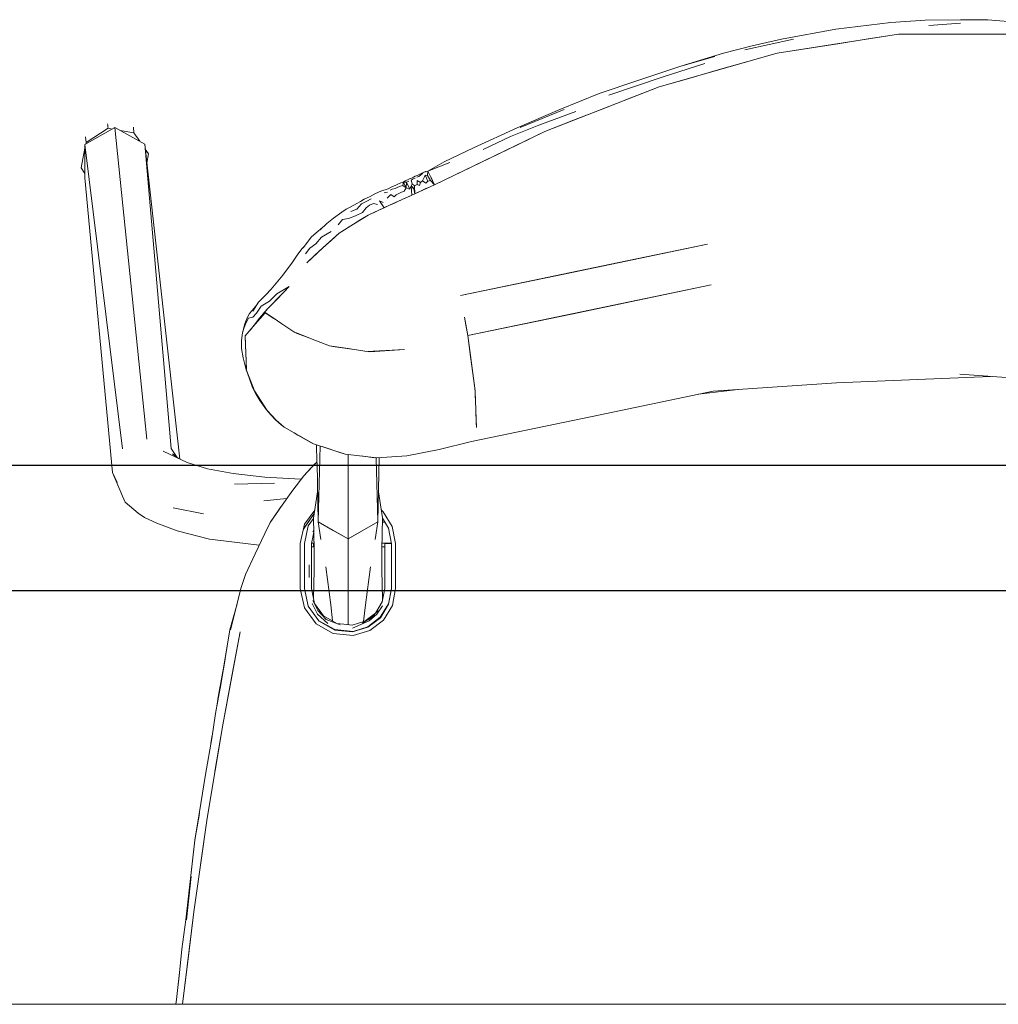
# Model space of a CAD drawing. Header units: millimetres. Extents: x -261 to 187, y -214 to 106.
# Tile 45 of 256: x -220.016 to -219.722, y -159.736 to -159.441. Entities that reach past the tile are written whole.
import ezdxf

# ---------------------------------------------------------------- set-up
doc = ezdxf.new("R2010")
doc.units = ezdxf.units.MM
doc.header["$LTSCALE"] = 0.005
doc.header["$MEASUREMENT"] = 0
doc.layers.add('AP-Condutos Ar condicionado', color=4, linetype='Continuous', lineweight=25)
doc.layers.add('IFC-Elemento de mobília-Contorno', color=9, linetype='Continuous', lineweight=5)

msp = doc.modelspace()

# ---------------------------------------------------------------- linework, layer by layer
at = {"layer": 'AP-Condutos Ar condicionado'}
for p, q in [((-218.28777, -159.57443), (-220.41136, -159.57443)), ((-218.28777, -159.61203), (-220.41136, -159.61203))]:
    msp.add_line(p, q, dxfattribs=at)
at = {"layer": 'IFC-Elemento de mobília-Contorno', "lineweight": 5}
for p, q in [((-219.75444, -159.44153), (-219.74412, -159.44091)), ((-219.74412, -159.44091), (-219.73347, -159.44073)), ((-219.73347, -159.44073), (-219.7253, -159.44078)), ((-219.7253, -159.44078), (-219.71077, -159.44198)), ((-219.78721, -159.44655), (-219.77092, -159.44361)), ((-219.77092, -159.44361), (-219.75444, -159.44153)), ((-219.74298, -159.44248), (-219.73349, -159.44174)), ((-219.79824, -159.44979), (-219.78361, -159.44654)), ((-219.79596, -159.44853), (-219.78721, -159.44655)), ((-219.78847, -159.45077), (-219.75212, -159.44508)), ((-219.77029, -159.44792), (-219.76121, -159.4465)), ((-219.76121, -159.4465), (-219.75212, -159.44508)), ((-219.75212, -159.44508), (-219.71534, -159.44508)), ((-219.8046, -159.45075), (-219.79596, -159.44853)), ((-219.78847, -159.45077), (-219.77938, -159.44934)), ((-219.77938, -159.44934), (-219.77029, -159.44792)), ((-219.82386, -159.46086), (-219.78847, -159.45077)), ((-219.81742, -159.45463), (-219.8046, -159.45075)), ((-219.81742, -159.45463), (-219.80719, -159.45174)), ((-219.79732, -159.45329), (-219.78847, -159.45077)), ((-219.83025, -159.45892), (-219.81742, -159.45463)), ((-219.82303, -159.45792), (-219.81016, -159.45382)), ((-219.81501, -159.45834), (-219.80616, -159.45581)), ((-219.80616, -159.45581), (-219.79732, -159.45329)), ((-219.839, -159.46332), (-219.82303, -159.45792)), ((-219.82386, -159.46086), (-219.81501, -159.45834)), ((-219.85814, -159.47426), (-219.82386, -159.46086)), ((-219.84184, -159.46287), (-219.83025, -159.45892)), ((-219.83243, -159.46421), (-219.82386, -159.46086)), ((-219.85371, -159.46764), (-219.84184, -159.46287)), ((-219.841, -159.46757), (-219.83243, -159.46421)), ((-219.86648, -159.47313), (-219.85371, -159.46764)), ((-219.86554, -159.4731), (-219.85238, -159.46768)), ((-219.84957, -159.47091), (-219.841, -159.46757)), ((-219.85998, -159.4724), (-219.8489, -159.46823)), ((-219.99611, -159.47815), (-219.98715, -159.47308)), ((-219.99576, -159.4776), (-219.98919, -159.47329)), ((-219.98932, -159.47196), (-219.98928, -159.4724)), ((-219.98928, -159.4724), (-219.98923, -159.47285)), ((-219.98923, -159.47285), (-219.98919, -159.47329)), ((-219.98919, -159.47329), (-219.98792, -159.47352)), ((-219.98715, -159.47308), (-219.98475, -159.49644)), ((-219.98715, -159.47308), (-219.97819, -159.47803)), ((-219.9816, -159.47295), (-219.98147, -159.47468)), ((-219.87953, -159.47913), (-219.86648, -159.47313)), ((-219.86845, -159.47572), (-219.85998, -159.4724)), ((-219.85814, -159.47426), (-219.84957, -159.47091)), ((-219.99594, -159.47584), (-219.99576, -159.4776)), ((-219.98559, -159.47394), (-219.98147, -159.47468)), ((-219.98147, -159.47468), (-219.97968, -159.47721)), ((-219.8913, -159.49025), (-219.85814, -159.47426)), ((-219.8767, -159.47962), (-219.86845, -159.47572)), ((-219.86643, -159.47826), (-219.85814, -159.47426)), ((-219.99729, -159.48513), (-219.99611, -159.4793)), ((-219.99611, -159.47815), (-219.98486, -159.56949)), ((-219.99611, -159.48816), (-219.99611, -159.47815)), ((-219.99584, -159.47799), (-219.99576, -159.4776)), ((-219.97819, -159.47803), (-219.97022, -159.56939)), ((-219.97819, -159.47803), (-219.96763, -159.57253)), ((-219.88834, -159.48341), (-219.87953, -159.47913)), ((-219.87472, -159.48226), (-219.86643, -159.47826)), ((-219.97802, -159.47954), (-219.97703, -159.48093)), ((-219.97755, -159.48372), (-219.97703, -159.48093)), ((-219.88301, -159.48626), (-219.87472, -159.48226)), ((-219.99729, -159.48513), (-219.99611, -159.48683)), ((-219.89323, -159.48617), (-219.88834, -159.48341)), ((-219.89323, -159.48617), (-219.88671, -159.4836)), ((-219.99611, -159.48816), (-219.98789, -159.57659)), ((-219.89879, -159.48851), (-219.89821, -159.48824)), ((-219.89821, -159.48824), (-219.89759, -159.48795)), ((-219.89769, -159.48849), (-219.89708, -159.48822)), ((-219.89759, -159.48795), (-219.89705, -159.4877)), ((-219.89705, -159.4877), (-219.89652, -159.48744)), ((-219.89654, -159.48799), (-219.89599, -159.4878)), ((-219.89652, -159.48744), (-219.89591, -159.48715)), ((-219.89599, -159.4878), (-219.89535, -159.48731)), ((-219.89591, -159.48715), (-219.89508, -159.48679)), ((-219.89535, -159.48731), (-219.89473, -159.48679)), ((-219.89508, -159.48679), (-219.89447, -159.48649)), ((-219.89484, -159.48911), (-219.89436, -159.48805)), ((-219.89447, -159.48649), (-219.89401, -159.48627)), ((-219.89436, -159.48805), (-219.8941, -159.48734)), ((-219.89421, -159.48647), (-219.89375, -159.48622)), ((-219.8941, -159.48734), (-219.89325, -159.48914)), ((-219.8941, -159.48734), (-219.89342, -159.48748)), ((-219.89401, -159.48627), (-219.89375, -159.48622)), ((-219.89375, -159.48622), (-219.89323, -159.48617)), ((-219.89342, -159.48748), (-219.89323, -159.48617)), ((-219.89342, -159.48748), (-219.8925, -159.48898)), ((-219.89323, -159.48617), (-219.89238, -159.48796)), ((-219.89323, -159.48617), (-219.89226, -159.48821)), ((-219.89241, -159.48791), (-219.8913, -159.49025)), ((-219.89226, -159.48821), (-219.8913, -159.49025)), ((-219.8913, -159.49025), (-219.88301, -159.48626)), ((-219.9052, -159.49144), (-219.9043, -159.49092)), ((-219.9043, -159.49092), (-219.9036, -159.49064)), ((-219.9036, -159.49064), (-219.9029, -159.49033)), ((-219.90303, -159.49135), (-219.90224, -159.49095)), ((-219.9029, -159.49033), (-219.90204, -159.48996)), ((-219.90224, -159.49095), (-219.90143, -159.49063)), ((-219.90204, -159.48996), (-219.90134, -159.48967)), ((-219.90143, -159.49063), (-219.90075, -159.49045)), ((-219.90134, -159.48967), (-219.9006, -159.4895)), ((-219.90077, -159.48954), (-219.9001, -159.4891)), ((-219.90075, -159.49045), (-219.9006, -159.4895)), ((-219.90075, -159.49045), (-219.8998, -159.49119)), ((-219.90063, -159.48944), (-219.90051, -159.48968)), ((-219.9006, -159.4895), (-219.89967, -159.48945)), ((-219.90051, -159.48969), (-219.8998, -159.49119)), ((-219.90033, -159.49217), (-219.8998, -159.49119)), ((-219.9001, -159.4891), (-219.89939, -159.48878)), ((-219.8998, -159.49119), (-219.89967, -159.48945)), ((-219.8998, -159.49119), (-219.8987, -159.49155)), ((-219.89967, -159.48945), (-219.89896, -159.48913)), ((-219.89967, -159.48945), (-219.8987, -159.49155)), ((-219.89939, -159.48878), (-219.89879, -159.48851)), ((-219.8987, -159.49155), (-219.89832, -159.49053)), ((-219.89832, -159.49053), (-219.89801, -159.48994)), ((-219.89832, -159.49053), (-219.89808, -159.49334)), ((-219.89832, -159.49053), (-219.89748, -159.49144)), ((-219.89827, -159.48884), (-219.89769, -159.48849)), ((-219.89827, -159.48884), (-219.89801, -159.48994)), ((-219.89808, -159.49334), (-219.8913, -159.49025)), ((-219.89801, -159.48994), (-219.89724, -159.4906)), ((-219.89748, -159.49144), (-219.89724, -159.4906)), ((-219.89724, -159.4906), (-219.89649, -159.49017)), ((-219.89724, -159.4906), (-219.8972, -159.49294)), ((-219.89649, -159.49017), (-219.89643, -159.48899)), ((-219.89649, -159.49017), (-219.89574, -159.49042)), ((-219.89643, -159.48899), (-219.8955, -159.48958)), ((-219.89574, -159.49042), (-219.8955, -159.48958)), ((-219.8955, -159.48958), (-219.89484, -159.48911)), ((-219.89484, -159.48911), (-219.89388, -159.48976)), ((-219.89388, -159.48976), (-219.89325, -159.48914)), ((-219.89383, -159.49141), (-219.89298, -159.49102)), ((-219.89325, -159.48914), (-219.8925, -159.48898)), ((-219.89298, -159.49102), (-219.89214, -159.49064)), ((-219.8925, -159.48898), (-219.8913, -159.49025)), ((-219.89214, -159.49064), (-219.8913, -159.49025)), ((-219.91236, -159.49456), (-219.91081, -159.49381)), ((-219.91081, -159.49381), (-219.90917, -159.49298)), ((-219.90917, -159.49298), (-219.90803, -159.49247)), ((-219.90803, -159.49247), (-219.90691, -159.49201)), ((-219.90691, -159.49201), (-219.90605, -159.49179)), ((-219.90642, -159.49271), (-219.90542, -159.49249)), ((-219.90605, -159.49179), (-219.9052, -159.49144)), ((-219.90545, -159.49429), (-219.90442, -159.49317)), ((-219.90478, -159.4964), (-219.89808, -159.49334)), ((-219.90462, -159.49188), (-219.90397, -159.4916)), ((-219.90442, -159.49317), (-219.90337, -159.49381)), ((-219.90397, -159.4916), (-219.90303, -159.49135)), ((-219.90337, -159.49381), (-219.90279, -159.49325)), ((-219.90279, -159.49325), (-219.90194, -159.49285)), ((-219.90194, -159.49285), (-219.90116, -159.49251)), ((-219.90116, -159.49251), (-219.90033, -159.49217)), ((-219.90057, -159.49448), (-219.89972, -159.49409)), ((-219.89972, -159.49409), (-219.89888, -159.49371)), ((-219.89888, -159.49371), (-219.89808, -159.49334)), ((-219.89808, -159.49334), (-219.8972, -159.49294)), ((-219.89748, -159.49144), (-219.8972, -159.49294)), ((-219.8972, -159.49294), (-219.89635, -159.49256)), ((-219.89635, -159.49256), (-219.89551, -159.49217)), ((-219.89551, -159.49217), (-219.89467, -159.49179)), ((-219.89467, -159.49179), (-219.89383, -159.49141)), ((-219.98475, -159.49644), (-219.98234, -159.51979)), ((-219.91772, -159.49754), (-219.91657, -159.49692)), ((-219.91657, -159.49692), (-219.91459, -159.49583)), ((-219.91459, -159.49583), (-219.91344, -159.49522)), ((-219.91459, -159.49755), (-219.91318, -159.49594)), ((-219.91344, -159.49522), (-219.91236, -159.49456)), ((-219.91318, -159.49594), (-219.91153, -159.49519)), ((-219.91286, -159.49855), (-219.91181, -159.49719)), ((-219.91181, -159.49719), (-219.91075, -159.49638)), ((-219.91153, -159.49519), (-219.91032, -159.49447)), ((-219.91117, -159.49935), (-219.90478, -159.4964)), ((-219.91075, -159.49638), (-219.90961, -159.49589)), ((-219.90961, -159.49589), (-219.90837, -159.49616)), ((-219.90797, -159.49787), (-219.90638, -159.49713)), ((-219.90778, -159.49502), (-219.90638, -159.49713)), ((-219.90778, -159.49502), (-219.90669, -159.49555)), ((-219.90638, -159.49713), (-219.90478, -159.4964)), ((-219.90478, -159.4964), (-219.90394, -159.49601)), ((-219.90394, -159.49601), (-219.90309, -159.49563)), ((-219.90309, -159.49563), (-219.90225, -159.49524)), ((-219.90225, -159.49524), (-219.90141, -159.49486)), ((-219.90141, -159.49486), (-219.90057, -159.49448)), ((-219.92157, -159.50029), (-219.91906, -159.49845)), ((-219.91906, -159.49845), (-219.91772, -159.49754)), ((-219.91704, -159.50032), (-219.915, -159.49958)), ((-219.91638, -159.49826), (-219.91459, -159.49755)), ((-219.91553, -159.50203), (-219.91117, -159.49935)), ((-219.915, -159.49958), (-219.91286, -159.49855)), ((-219.91335, -159.50069), (-219.91117, -159.49935)), ((-219.91117, -159.49935), (-219.91037, -159.49897)), ((-219.91037, -159.49897), (-219.90957, -159.49861)), ((-219.90957, -159.49861), (-219.90797, -159.49787)), ((-219.92617, -159.50415), (-219.92472, -159.50298)), ((-219.92617, -159.50415), (-219.92475, -159.503)), ((-219.92556, -159.50377), (-219.92353, -159.50185)), ((-219.92353, -159.50185), (-219.92157, -159.50029)), ((-219.92016, -159.50226), (-219.91882, -159.50065)), ((-219.91989, -159.50471), (-219.91553, -159.50203)), ((-219.91882, -159.50065), (-219.91704, -159.50032)), ((-219.91771, -159.50337), (-219.91553, -159.50203)), ((-219.91553, -159.50203), (-219.91335, -159.50069)), ((-219.93069, -159.50915), (-219.92814, -159.50587)), ((-219.92814, -159.50587), (-219.92617, -159.50415)), ((-219.92684, -159.508), (-219.92521, -159.50598)), ((-219.92521, -159.50598), (-219.9223, -159.50427)), ((-219.92472, -159.50917), (-219.91989, -159.50471)), ((-219.9223, -159.50694), (-219.91989, -159.50471)), ((-219.92053, -159.5053), (-219.92052, -159.5053)), ((-219.93098, -159.5094), (-219.93028, -159.50863)), ((-219.93098, -159.5094), (-219.93028, -159.50864)), ((-219.92865, -159.50922), (-219.92684, -159.508)), ((-219.92472, -159.50917), (-219.9223, -159.50694)), ((-219.85195, -159.51693), (-219.80935, -159.50806)), ((-219.83357, -159.5131), (-219.80935, -159.50806)), ((-219.93388, -159.51342), (-219.93228, -159.51103)), ((-219.93228, -159.51103), (-219.93098, -159.5094)), ((-219.93001, -159.51095), (-219.92865, -159.50922)), ((-219.92955, -159.51363), (-219.92472, -159.50917)), ((-219.92955, -159.51363), (-219.92713, -159.5114)), ((-219.92713, -159.5114), (-219.92472, -159.50917)), ((-219.93677, -159.5174), (-219.93388, -159.51342)), ((-219.88351, -159.5235), (-219.83357, -159.5131)), ((-219.94026, -159.52154), (-219.93677, -159.5174)), ((-219.88351, -159.5235), (-219.85195, -159.51693)), ((-219.98234, -159.51979), (-219.97994, -159.54315)), ((-219.93859, -159.52462), (-219.93491, -159.52078)), ((-219.93857, -159.52296), (-219.93491, -159.52078)), ((-219.9365, -159.52244), (-219.93491, -159.52078)), ((-219.85022, -159.52901), (-219.80825, -159.52026)), ((-219.84478, -159.52787), (-219.80825, -159.52026)), ((-219.9441, -159.5255), (-219.9419, -159.52327)), ((-219.9419, -159.52327), (-219.94026, -159.52154)), ((-219.94079, -159.52519), (-219.93857, -159.52296)), ((-219.93809, -159.5241), (-219.9365, -159.52244)), ((-219.94573, -159.52815), (-219.9441, -159.5255)), ((-219.94532, -159.52723), (-219.94457, -159.52626)), ((-219.94468, -159.52871), (-219.94322, -159.5267)), ((-219.94322, -159.5267), (-219.94079, -159.52519)), ((-219.94122, -159.52736), (-219.94018, -159.52627)), ((-219.94075, -159.52687), (-219.93859, -159.52462)), ((-219.94018, -159.52627), (-219.93809, -159.5241)), ((-219.94752, -159.53032), (-219.94672, -159.52889)), ((-219.94672, -159.52889), (-219.94532, -159.52723)), ((-219.94574, -159.52992), (-219.94468, -159.52871)), ((-219.94505, -159.5321), (-219.94205, -159.52863)), ((-219.94382, -159.5304), (-219.94304, -159.52943)), ((-219.94304, -159.52943), (-219.94227, -159.52845)), ((-219.94227, -159.52845), (-219.94075, -159.52687)), ((-219.94227, -159.52845), (-219.94122, -159.52736)), ((-219.94227, -159.52845), (-219.93965, -159.53019)), ((-219.94205, -159.52863), (-219.93946, -159.53031)), ((-219.94052, -159.52963), (-219.94051, -159.52962)), ((-219.88131, -159.53548), (-219.84478, -159.52787)), ((-219.88131, -159.53548), (-219.85022, -159.52901)), ((-219.9489, -159.53468), (-219.94812, -159.53195)), ((-219.94834, -159.53303), (-219.94779, -159.53156)), ((-219.94812, -159.53195), (-219.94752, -159.53032)), ((-219.94805, -159.53557), (-219.94505, -159.5321)), ((-219.94779, -159.53156), (-219.94708, -159.53023)), ((-219.94708, -159.53023), (-219.94574, -159.52992)), ((-219.94644, -159.53371), (-219.94536, -159.53236)), ((-219.94536, -159.53236), (-219.94382, -159.5304)), ((-219.93965, -159.53019), (-219.93703, -159.53194)), ((-219.93703, -159.53194), (-219.93315, -159.53452)), ((-219.88227, -159.52994), (-219.88176, -159.53286)), ((-219.88227, -159.52994), (-219.88131, -159.53548)), ((-219.9492, -159.53693), (-219.9489, -159.53468)), ((-219.9489, -159.53468), (-219.94834, -159.53303)), ((-219.94805, -159.53557), (-219.94788, -159.54064)), ((-219.93321, -159.5345), (-219.92794, -159.53653)), ((-219.93278, -159.53466), (-219.9325, -159.53485)), ((-219.9325, -159.53485), (-219.92821, -159.53642)), ((-219.93121, -159.53532), (-219.93121, -159.53527)), ((-219.88176, -159.53286), (-219.88131, -159.53548)), ((-219.88131, -159.53548), (-219.87922, -159.5512)), ((-219.88131, -159.53548), (-219.88047, -159.54178)), ((-219.9492, -159.53693), (-219.94912, -159.53934)), ((-219.94805, -159.53574), (-219.94796, -159.53825)), ((-219.94796, -159.53825), (-219.94788, -159.54076)), ((-219.92794, -159.53653), (-219.92274, -159.53853)), ((-219.92274, -159.53853), (-219.91716, -159.5394)), ((-219.94912, -159.53934), (-219.94866, -159.54211)), ((-219.94794, -159.53885), (-219.94794, -159.53887)), ((-219.94788, -159.54064), (-219.94771, -159.5457)), ((-219.94788, -159.54076), (-219.9478, -159.54327)), ((-219.92221, -159.53861), (-219.92174, -159.53879)), ((-219.92174, -159.53879), (-219.91612, -159.53956)), ((-219.91716, -159.5394), (-219.91157, -159.54027)), ((-219.91689, -159.53945), (-219.91688, -159.53944)), ((-219.91157, -159.54027), (-219.9059, -159.53996)), ((-219.91116, -159.54025), (-219.91071, -159.54031)), ((-219.91071, -159.54031), (-219.90023, -159.53965)), ((-219.9059, -159.53996), (-219.90023, -159.53965)), ((-219.97994, -159.54315), (-219.97754, -159.56651)), ((-219.94866, -159.54211), (-219.9479, -159.54532)), ((-219.9478, -159.54327), (-219.94772, -159.54578)), ((-219.88047, -159.54178), (-219.87922, -159.5512)), ((-219.9479, -159.54532), (-219.94677, -159.54849)), ((-219.94772, -159.54567), (-219.94524, -159.55208)), ((-219.94772, -159.54578), (-219.94651, -159.54891)), ((-219.73373, -159.54708), (-219.69675, -159.54961)), ((-219.94677, -159.54849), (-219.94583, -159.55107)), ((-219.94651, -159.54891), (-219.94531, -159.55204)), ((-219.80768, -159.55215), (-219.77071, -159.54961)), ((-219.77071, -159.54961), (-219.72452, -159.54771)), ((-219.94583, -159.55107), (-219.94484, -159.55295)), ((-219.94531, -159.55204), (-219.94351, -159.5549)), ((-219.94524, -159.55208), (-219.9415, -159.55794)), ((-219.94484, -159.55295), (-219.94362, -159.55498)), ((-219.87922, -159.5512), (-219.87909, -159.55219)), ((-219.87922, -159.5512), (-219.87906, -159.55238)), ((-219.87909, -159.55219), (-219.87906, -159.55238)), ((-219.87906, -159.55238), (-219.87888, -159.55772)), ((-219.87906, -159.55238), (-219.87893, -159.55611)), ((-219.84394, -159.5597), (-219.80768, -159.55215)), ((-219.81207, -159.55306), (-219.80018, -159.55163)), ((-219.94362, -159.55498), (-219.9417, -159.55777)), ((-219.94351, -159.5549), (-219.9417, -159.55777)), ((-219.9417, -159.55777), (-219.9404, -159.5592)), ((-219.9415, -159.55794), (-219.93877, -159.56089)), ((-219.9404, -159.5592), (-219.93909, -159.56063)), ((-219.87888, -159.55772), (-219.87887, -159.55784)), ((-219.87887, -159.55784), (-219.87869, -159.56305)), ((-219.87887, -159.55784), (-219.87874, -159.56161)), ((-219.93909, -159.56063), (-219.93795, -159.56164)), ((-219.93877, -159.56089), (-219.93636, -159.56296)), ((-219.93795, -159.56164), (-219.9368, -159.56265)), ((-219.8802, -159.56725), (-219.84394, -159.5597)), ((-219.87874, -159.56161), (-219.8787, -159.56287)), ((-219.9368, -159.56265), (-219.9366, -159.56275)), ((-219.9368, -159.56265), (-219.93656, -159.56278)), ((-219.9368, -159.56265), (-219.9366, -159.56275)), ((-219.93636, -159.56296), (-219.92752, -159.56796)), ((-219.93339, -159.56464), (-219.93222, -159.56532)), ((-219.8787, -159.56287), (-219.87869, -159.56305)), ((-219.93222, -159.56532), (-219.92834, -159.56759)), ((-219.92834, -159.56759), (-219.92789, -159.56775)), ((-219.92834, -159.56759), (-219.92792, -159.56774)), ((-219.92752, -159.56796), (-219.91806, -159.57102)), ((-219.88983, -159.56967), (-219.8802, -159.56725)), ((-219.97265, -159.57017), (-219.96546, -159.57355)), ((-219.97022, -159.56939), (-219.96846, -159.57202)), ((-219.96989, -159.57095), (-219.96801, -159.57235)), ((-219.92662, -159.56826), (-219.92652, -159.5734)), ((-219.92617, -159.59137), (-219.9256, -159.56858)), ((-219.92543, -159.56864), (-219.92501, -159.56879)), ((-219.92501, -159.56879), (-219.91908, -159.57079)), ((-219.92358, -159.56924), (-219.91908, -159.57079)), ((-219.91908, -159.57079), (-219.91854, -159.57086)), ((-219.91806, -159.57102), (-219.90858, -159.57214)), ((-219.89958, -159.57152), (-219.88983, -159.56967)), ((-219.96546, -159.57355), (-219.95937, -159.57541)), ((-219.92797, -159.57488), (-219.92652, -159.5734)), ((-219.92725, -159.57409), (-219.92676, -159.57365)), ((-219.92652, -159.57343), (-219.92652, -159.5734)), ((-219.92652, -159.57343), (-219.92651, -159.5736)), ((-219.92651, -159.5736), (-219.92617, -159.59137)), ((-219.91721, -159.57964), (-219.91721, -159.57112)), ((-219.91323, -159.57159), (-219.90937, -159.57211)), ((-219.90937, -159.57211), (-219.90898, -159.57209)), ((-219.90874, -159.57212), (-219.90825, -159.59137)), ((-219.90858, -159.57214), (-219.89958, -159.57152)), ((-219.90825, -159.59137), (-219.90788, -159.57209)), ((-219.98789, -159.57659), (-219.98646, -159.57951)), ((-219.98789, -159.57659), (-219.98486, -159.58365)), ((-219.95937, -159.57541), (-219.95164, -159.57689)), ((-219.95164, -159.57689), (-219.94213, -159.57791)), ((-219.93051, -159.57753), (-219.92725, -159.57409)), ((-219.93051, -159.57753), (-219.92797, -159.57488)), ((-219.9513, -159.58009), (-219.93925, -159.57977)), ((-219.94213, -159.57791), (-219.93133, -159.57859)), ((-219.93381, -159.58181), (-219.93051, -159.57753)), ((-219.91721, -159.59643), (-219.91721, -159.57964)), ((-219.938, -159.58779), (-219.93381, -159.58181)), ((-219.92756, -159.59022), (-219.92635, -159.58236)), ((-219.90807, -159.58236), (-219.90687, -159.59019)), ((-219.98486, -159.58365), (-219.9841, -159.58545)), ((-219.9841, -159.58545), (-219.98012, -159.58874)), ((-219.94245, -159.58502), (-219.93561, -159.58437)), ((-219.98012, -159.58874), (-219.97828, -159.59007)), ((-219.96967, -159.58713), (-219.96059, -159.58897)), ((-219.94053, -159.59155), (-219.938, -159.58779)), ((-219.94053, -159.59155), (-219.93811, -159.58791)), ((-219.93811, -159.58791), (-219.93735, -159.58685)), ((-219.93028, -159.59203), (-219.92719, -159.58782)), ((-219.90722, -159.58789), (-219.90663, -159.58835)), ((-219.90663, -159.58835), (-219.90393, -159.59276)), ((-219.97828, -159.59007), (-219.97454, -159.59178)), ((-219.94221, -159.59481), (-219.94053, -159.59155)), ((-219.93061, -159.59358), (-219.92851, -159.5904)), ((-219.92939, -159.59174), (-219.92851, -159.5904)), ((-219.92913, -159.59254), (-219.92755, -159.59039)), ((-219.92851, -159.5904), (-219.92736, -159.5889)), ((-219.92851, -159.5904), (-219.92754, -159.58913)), ((-219.92756, -159.58916), (-219.92736, -159.58889)), ((-219.92756, -159.59019), (-219.92734, -159.59962)), ((-219.92617, -159.59137), (-219.92532, -159.59668)), ((-219.92617, -159.59137), (-219.91721, -159.59643)), ((-219.92617, -159.59137), (-219.92169, -159.5939)), ((-219.91721, -159.59643), (-219.90825, -159.59137)), ((-219.9091, -159.59668), (-219.90825, -159.59137)), ((-219.90708, -159.59962), (-219.90687, -159.59019)), ((-219.90689, -159.59146), (-219.90616, -159.59146)), ((-219.90687, -159.59029), (-219.90506, -159.59326)), ((-219.97454, -159.59178), (-219.96842, -159.59407)), ((-219.96842, -159.59407), (-219.95879, -159.59655)), ((-219.93153, -159.59783), (-219.93028, -159.59203)), ((-219.93061, -159.59357), (-219.93028, -159.59307)), ((-219.93028, -159.59307), (-219.92939, -159.59174)), ((-219.93028, -159.59783), (-219.92913, -159.59254)), ((-219.92778, -159.59431), (-219.92747, -159.59372)), ((-219.92769, -159.59542), (-219.92746, -159.59436)), ((-219.92169, -159.5939), (-219.91721, -159.59643)), ((-219.91721, -159.59643), (-219.91273, -159.5939)), ((-219.90506, -159.59326), (-219.9042, -159.5979)), ((-219.90393, -159.59276), (-219.90297, -159.59783)), ((-219.95879, -159.59655), (-219.9513, -159.59747)), ((-219.9513, -159.59747), (-219.94384, -159.59832)), ((-219.94507, -159.60099), (-219.94221, -159.59481)), ((-219.92821, -159.59787), (-219.92769, -159.59542)), ((-219.91721, -159.60177), (-219.91721, -159.59643)), ((-219.93153, -159.6012), (-219.93153, -159.59783)), ((-219.93028, -159.60121), (-219.93028, -159.59783)), ((-219.92821, -159.60124), (-219.92821, -159.59787)), ((-219.92821, -159.59885), (-219.92756, -159.59885)), ((-219.92817, -159.5977), (-219.92756, -159.59777)), ((-219.92756, -159.59777), (-219.92738, -159.59777)), ((-219.92756, -159.59885), (-219.92756, -159.59777)), ((-219.92756, -159.59831), (-219.92756, -159.59777)), ((-219.92756, -159.59885), (-219.92736, -159.59885)), ((-219.92739, -159.60584), (-219.92734, -159.59962)), ((-219.90708, -159.59962), (-219.90703, -159.60584)), ((-219.90706, -159.59885), (-219.90621, -159.59885)), ((-219.90704, -159.59777), (-219.90423, -159.59777)), ((-219.90621, -159.59787), (-219.90606, -159.59785)), ((-219.90621, -159.60124), (-219.90621, -159.59787)), ((-219.90606, -159.59785), (-219.90563, -159.59784)), ((-219.90563, -159.59784), (-219.90498, -159.59783)), ((-219.90498, -159.59783), (-219.90422, -159.59783)), ((-219.90422, -159.6012), (-219.90422, -159.59777)), ((-219.90422, -159.59885), (-219.9042, -159.59885)), ((-219.90421, -159.60128), (-219.9042, -159.5979)), ((-219.90297, -159.6012), (-219.90297, -159.59777)), ((-219.94799, -159.6071), (-219.94505, -159.60094)), ((-219.94799, -159.6071), (-219.94507, -159.60099)), ((-219.93153, -159.60458), (-219.93153, -159.6012)), ((-219.93028, -159.60458), (-219.93028, -159.60121)), ((-219.92821, -159.60461), (-219.92821, -159.60124)), ((-219.91721, -159.61135), (-219.91721, -159.60177)), ((-219.90621, -159.60461), (-219.90621, -159.60124)), ((-219.90422, -159.6012), (-219.90422, -159.60457)), ((-219.90421, -159.60466), (-219.90421, -159.60128)), ((-219.90297, -159.60457), (-219.90297, -159.6012)), ((-219.93153, -159.60794), (-219.93153, -159.60458)), ((-219.93029, -159.60795), (-219.93028, -159.60458)), ((-219.92885, -159.60808), (-219.92882, -159.60421)), ((-219.92821, -159.60799), (-219.92821, -159.60461)), ((-219.92755, -159.61447), (-219.92739, -159.60584)), ((-219.92391, -159.60483), (-219.9224, -159.61621)), ((-219.91202, -159.61621), (-219.91051, -159.60483)), ((-219.90703, -159.60584), (-219.90691, -159.61456)), ((-219.90621, -159.60799), (-219.90621, -159.60461)), ((-219.90422, -159.60794), (-219.90422, -159.60457)), ((-219.90421, -159.60804), (-219.90421, -159.60466)), ((-219.90297, -159.60457), (-219.90297, -159.60794)), ((-219.94924, -159.611), (-219.94799, -159.6071)), ((-219.93154, -159.61132), (-219.93153, -159.60794)), ((-219.93029, -159.61132), (-219.93029, -159.60795)), ((-219.92821, -159.61137), (-219.92821, -159.60799)), ((-219.90621, -159.61137), (-219.90621, -159.60799)), ((-219.90422, -159.61131), (-219.90422, -159.60794)), ((-219.90421, -159.61141), (-219.90421, -159.60804)), ((-219.90297, -159.61132), (-219.90297, -159.60794)), ((-219.95245, -159.62374), (-219.94924, -159.611)), ((-219.93154, -159.61132), (-219.93029, -159.61713)), ((-219.93029, -159.61132), (-219.92915, -159.61662)), ((-219.92821, -159.61137), (-219.92769, -159.61379)), ((-219.91721, -159.62218), (-219.91721, -159.61135)), ((-219.90694, -159.61529), (-219.90621, -159.61137)), ((-219.90508, -159.61595), (-219.90422, -159.61131)), ((-219.90506, -159.61606), (-219.90421, -159.61141)), ((-219.90392, -159.61639), (-219.90297, -159.61132)), ((-219.92779, -159.61489), (-219.92628, -159.61789)), ((-219.92769, -159.61379), (-219.92725, -159.61585)), ((-219.90902, -159.6187), (-219.90694, -159.61529)), ((-219.90692, -159.61516), (-219.90691, -159.61456)), ((-219.95267, -159.62369), (-219.95049, -159.61596)), ((-219.93029, -159.61713), (-219.92677, -159.6219)), ((-219.92915, -159.61662), (-219.92592, -159.62099)), ((-219.92793, -159.6158), (-219.92637, -159.61903)), ((-219.92725, -159.61585), (-219.92455, -159.61956)), ((-219.92628, -159.61789), (-219.9238, -159.6206)), ((-219.9224, -159.61621), (-219.92191, -159.62107)), ((-219.91253, -159.62125), (-219.91202, -159.61621)), ((-219.91032, -159.6201), (-219.90817, -159.61792)), ((-219.90856, -159.61908), (-219.90688, -159.61658)), ((-219.90753, -159.61997), (-219.90508, -159.61595)), ((-219.90752, -159.62009), (-219.90506, -159.61606)), ((-219.90662, -159.62079), (-219.90392, -159.61639)), ((-219.92637, -159.61903), (-219.92331, -159.62187)), ((-219.92592, -159.62099), (-219.92584, -159.6211)), ((-219.92592, -159.62099), (-219.92117, -159.62368)), ((-219.92584, -159.6211), (-219.92118, -159.62381)), ((-219.92455, -159.61956), (-219.92057, -159.62184)), ((-219.9238, -159.6206), (-219.91957, -159.62226)), ((-219.916, -159.6223), (-219.91218, -159.62114)), ((-219.91583, -159.62325), (-219.91084, -159.62102)), ((-219.91293, -159.6217), (-219.91032, -159.6201)), ((-219.91218, -159.62114), (-219.90902, -159.6187)), ((-219.91127, -159.62298), (-219.90752, -159.62009)), ((-219.91126, -159.62286), (-219.90753, -159.61997)), ((-219.91084, -159.62102), (-219.90856, -159.61908)), ((-219.91071, -159.62396), (-219.90662, -159.62079)), ((-219.90695, -159.61915), (-219.90695, -159.61901)), ((-219.95479, -159.63648), (-219.95267, -159.62369)), ((-219.95431, -159.63357), (-219.95267, -159.62369)), ((-219.92677, -159.6219), (-219.92162, -159.62485)), ((-219.92167, -159.62339), (-219.92166, -159.62353)), ((-219.92118, -159.62381), (-219.91584, -159.62434)), ((-219.92117, -159.62368), (-219.91571, -159.62422)), ((-219.92057, -159.62184), (-219.91846, -159.62205)), ((-219.91846, -159.62205), (-219.916, -159.6223)), ((-219.91721, -159.62421), (-219.91721, -159.62407)), ((-219.91584, -159.62434), (-219.91356, -159.62366)), ((-219.91571, -159.62422), (-219.91126, -159.62286)), ((-219.91571, -159.62548), (-219.91071, -159.62396)), ((-219.91356, -159.62366), (-219.91127, -159.62298)), ((-219.91275, -159.62342), (-219.91274, -159.62331)), ((-219.9548, -159.65224), (-219.94956, -159.62433)), ((-219.95195, -159.63706), (-219.94956, -159.62433)), ((-219.92162, -159.62485), (-219.91571, -159.62548)), ((-219.95557, -159.6412), (-219.95406, -159.63249)), ((-219.95602, -159.64337), (-219.95431, -159.63357)), ((-219.95561, -159.6414), (-219.95431, -159.63357)), ((-219.9556, -159.64135), (-219.95479, -159.63648)), ((-219.95337, -159.64465), (-219.95195, -159.63706)), ((-219.95693, -159.64885), (-219.95557, -159.6412)), ((-219.95653, -159.64664), (-219.95602, -159.64337)), ((-219.9548, -159.65224), (-219.95337, -159.64465)), ((-219.95807, -159.65637), (-219.95693, -159.64885)), ((-219.95944, -159.68024), (-219.9548, -159.65224)), ((-219.95712, -159.66624), (-219.9548, -159.65224)), ((-219.95995, -159.66712), (-219.95807, -159.65637)), ((-219.95831, -159.6577), (-219.95793, -159.65546)), ((-219.95828, -159.65755), (-219.95796, -159.6556)), ((-219.96133, -159.67578), (-219.95995, -159.66712)), ((-219.96182, -159.67895), (-219.96133, -159.67578)), ((-219.96348, -159.70834), (-219.95944, -159.68024)), ((-219.96313, -159.68685), (-219.9618, -159.67882)), ((-219.96313, -159.68685), (-219.96182, -159.67895)), ((-219.96146, -159.6943), (-219.95944, -159.68024)), ((-219.96496, -159.70276), (-219.96313, -159.68685)), ((-219.96405, -159.6948), (-219.96313, -159.68685)), ((-219.96496, -159.70276), (-219.96405, -159.6948)), ((-219.96348, -159.70834), (-219.96146, -159.6943)), ((-219.96567, -159.71077), (-219.9643, -159.6977)), ((-219.96588, -159.71068), (-219.96496, -159.70276)), ((-219.96588, -159.7107), (-219.96496, -159.70276)), ((-219.96683, -159.73606), (-219.96348, -159.70834)), ((-219.96518, -159.72244), (-219.96348, -159.70834)), ((-219.96701, -159.71951), (-219.96588, -159.71068)), ((-219.96772, -159.72661), (-219.96701, -159.71951)), ((-219.96683, -159.73606), (-219.96518, -159.72244)), ((-219.96863, -159.73457), (-219.96771, -159.72653)), ((-219.96863, -159.73457), (-219.96772, -159.72661)), ((-220.6345, -159.73606), (-219.4346, -159.73606)), ((-219.96881, -159.73606), (-219.96863, -159.73457)), ((-219.96881, -159.73606), (-219.96863, -159.73457))]:
    msp.add_line(p, q, dxfattribs=at)

doc.saveas('drawing.dxf')
